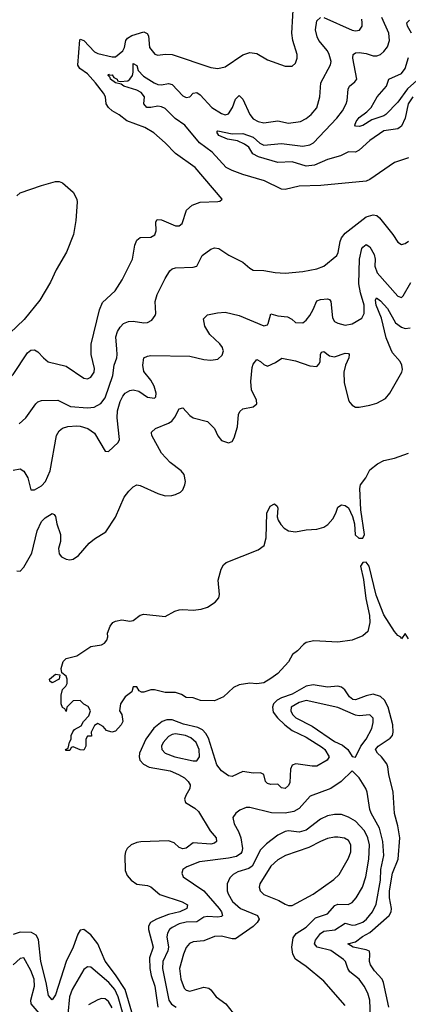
# Model space of a CAD drawing. Header units: inches. Extents: x 1843162 to 1959474, y 907081 to 1016326.
# Tile 140 of 256: x 1866167 to 1868368, y 976287 to 981867. Entities that reach past the tile are written whole.
import ezdxf

# ---------------------------------------------------------------- set-up
doc = ezdxf.new("R2010")
doc.units = ezdxf.units.IN
doc.header["$MEASUREMENT"] = 0
doc.layers.add('B8967', color=7, linetype='Continuous')
doc.layers.add('B8968', color=7, linetype='Continuous')

msp = doc.modelspace()

# ---------------------------------------------------------------- linework, layer by layer
at = {"layer": 'B8967', "color": 5}
for points, elevation in [([(1866055.6, 980000), (1866010, 979952.7), (1866003.7, 979910), (1866010.5, 979870), (1866030, 979842), (1866050, 979828.4), (1866070, 979824.4), (1866090, 979828.5), (1866110, 979838.4), (1866130, 979857.1), (1866210, 979979.1), (1866230, 979993.4), (1866250, 979995.5), (1866270, 979985.5), (1866301.3, 979950), (1866327.9, 979927.9), (1866430, 979902.8), (1866530, 979834.7), (1866550, 979831.5), (1866570, 979840.3), (1866587.9, 979870), (1866589.8, 979890), (1866572, 979970), (1866572.1, 980000)], 580), ([(1866130, 979314.7), (1866170, 979322.3), (1866190, 979308.8), (1866211.9, 979270), (1866230, 979202.8), (1866250, 979203.1), (1866290, 979225.5), (1866313, 979250), (1866339, 979310), (1866374.8, 979510), (1866390, 979536.4), (1866410, 979552.9), (1866438.5, 979561.5), (1866490, 979566), (1866510, 979564.1), (1866552.4, 979550), (1866590, 979523.1), (1866650, 979422), (1866670, 979419.1), (1866724.5, 979470), (1866732.3, 979487.7), (1866719.4, 979610), (1866720.1, 979650), (1866735.9, 979704.1), (1866750, 979732.8), (1866764.5, 979750), (1866790, 979765.5), (1866810.3, 979770.3), (1866841.6, 979761.6), (1866890, 979727.7), (1866930, 979721.6), (1866938.4, 979730), (1866938.9, 979750), (1866928.2, 979790), (1866910, 979823.6), (1866870, 979873.2), (1866863.9, 979910), (1866870, 979950.4), (1866890, 979961.1), (1866910, 979964), (1867130, 979960.7), (1867210, 979941.1), (1867250, 979938.4), (1867290, 979943.8), (1867313.5, 979966.5), (1867320.5, 979990), (1867317.6, 980000)], 540), ([(1866150, 978744.4), (1866170, 978741.6), (1866190, 978764.4), (1866236.2, 978843.8), (1866265.9, 978970), (1866290, 979023.7), (1866310, 979044.6), (1866350, 979067.7), (1866362, 979062), (1866370, 979051.3), (1866377.4, 979010), (1866398.6, 978950), (1866398.2, 978910), (1866387, 978870), (1866390, 978840.4), (1866403.7, 978823.7), (1866430, 978810.2), (1866450, 978806.3), (1866470, 978810.2), (1866499.2, 978830), (1866559.6, 978900.4), (1866590, 978924.9), (1866655, 978965), (1866710, 979047), (1866759, 979161), (1866784.5, 979195.5), (1866810, 979220.2), (1866830, 979230.2), (1866850, 979226.7), (1866950, 979181.5), (1866991, 979169), (1867028, 979170), (1867050, 979176), (1867078.4, 979190), (1867090, 979203), (1867103.1, 979230), (1867106.4, 979250), (1867098.4, 979290), (1867082.3, 979310), (1867018.3, 979358.3), (1866970.6, 979410), (1866915.8, 979510), (1866913.9, 979526.1), (1866913.7, 979530), (1866936.9, 979550), (1867010, 979580.1), (1867028, 979592), (1867045.6, 979614.4), (1867070, 979661.3), (1867090, 979667), (1867130, 979624.6), (1867150, 979611.6), (1867230, 979590.4), (1867270.3, 979550), (1867290, 979508), (1867310, 979483.1), (1867350, 979468.5), (1867370, 979476.3), (1867381.8, 979498.2), (1867400.9, 979559.1), (1867407.1, 979630), (1867413, 979647), (1867430, 979661.8), (1867490, 979673.4), (1867509.6, 979690), (1867508.4, 979710), (1867479.7, 979770), (1867476.8, 979816.8), (1867483.7, 979896.3), (1867490, 979915.5), (1867510, 979940.5), (1867530, 979930.4), (1867550, 979912.2), (1867570, 979903.7), (1867615.8, 979924.2), (1867651.5, 979948.5), (1867730, 979933.9), (1867810, 979905.2), (1867850, 979901.5), (1867863.6, 979916.4), (1867868.9, 979930), (1867870.9, 979969.1), (1867877, 979983), (1867890, 979986), (1867922.3, 979962.3), (1867950, 979956.8), (1868010, 979977.9), (1868030, 979974.6), (1868033.6, 979970), (1868032.3, 979950), (1868012.3, 979910), (1868002.3, 979870), (1868004.3, 979810), (1868030.2, 979710.2), (1868037.6, 979697.6), (1868050, 979682.8), (1868070, 979671.4), (1868090, 979670.2), (1868150, 979681.7), (1868190, 979694.5), (1868240.1, 979719.9), (1868264.5, 979750), (1868330.9, 979869.1), (1868335.5, 979884.5), (1868331.9, 979910), (1868322.4, 979930), (1868278.8, 979978.8), (1868270, 980000)], 520), ([(1866163.8, 979576.2), (1866202, 979610), (1866258, 979690), (1866270, 979701.1), (1866290, 979709), (1866382.8, 979710), (1866454.7, 979674.7), (1866550, 979666.6), (1866588.8, 979671.2), (1866627.2, 979692.8), (1866650, 979724.9), (1866693.5, 979850), (1866701.7, 979910), (1866716.8, 979950), (1866718.9, 979970), (1866716.4, 980000)], 560), ([(1868370, 978358), (1868350, 978388), (1868330, 978358), (1868326.8, 978366.8), (1868310, 978377.2), (1868290, 978399.5), (1868230, 978494.5), (1868185.9, 978605.9), (1868146.2, 978770), (1868130, 978793.3), (1868110, 978790.7), (1868098.4, 978770), (1868114.4, 978694.4), (1868127.4, 978587.4), (1868148.4, 978490), (1868150.2, 978449.8), (1868139.4, 978400.6), (1868110, 978374.3), (1868050.8, 978350), (1867970, 978339.2), (1867833.3, 978346.7), (1867790, 978336.4), (1867773.9, 978326.1), (1867741.3, 978290), (1867711.6, 978268.4), (1867690, 978228.4), (1867630, 978161.5), (1867590, 978132.8), (1867549.6, 978109.6), (1867510, 978102.9), (1867470, 978107.3), (1867410, 978097.6), (1867378.3, 978081.7), (1867321, 978030), (1867270, 978007), (1867190.5, 978009.5), (1867150, 978023.7), (1867110, 978026.3), (1867083, 978043), (1867050, 978053.2), (1866990, 978053.2), (1866930, 978068.7), (1866910, 978068.7), (1866870, 978055.3), (1866856.4, 978056.4), (1866843.1, 978063.1), (1866830, 978086), (1866810, 978086), (1866802, 978058), (1866764.7, 978030), (1866738, 977990), (1866732, 977950), (1866744.7, 977930), (1866750.7, 977890), (1866741, 977870), (1866710, 977835.3), (1866689.2, 977829.2), (1866658, 977838), (1866640.4, 977860.4), (1866610, 977878), (1866590, 977866), (1866572, 977830), (1866572.7, 977807.3), (1866550, 977806), (1866542, 977790), (1866542, 977750), (1866530, 977728), (1866508.4, 977728.4), (1866470, 977746), (1866458, 977742), (1866450, 977726), (1866430, 977726), (1866426, 977730), (1866442, 977738), (1866448.4, 977771.6), (1866458, 977790), (1866458, 977810), (1866468.4, 977831.6), (1866476.4, 977843.6), (1866514.6, 977865.4), (1866528, 977890), (1866558, 977922), (1866568, 977950), (1866554.6, 977974.6), (1866530, 977988), (1866510, 978008), (1866470, 978006), (1866434, 977970), (1866430, 977946), (1866422, 977962), (1866408.7, 977968.7), (1866402, 977990), (1866402, 978038), (1866409.3, 978070.7), (1866428.7, 978090), (1866434.6, 978105.4), (1866435.3, 978130), (1866430, 978146), (1866406, 978166), (1866402, 978190), (1866413.2, 978230), (1866430, 978246.8), (1866490, 978262), (1866570, 978314.9), (1866630, 978324.9), (1866646.8, 978333.2), (1866661.2, 978350), (1866666, 978370), (1866664.5, 978390), (1866678.7, 978430), (1866694.5, 978450), (1866710, 978458.9), (1866746, 978466), (1866790, 978459.1), (1866810, 978462), (1866850, 978493), (1866870, 978497.1), (1866990, 978485.5), (1867045.7, 978514.3), (1867070, 978522), (1867090, 978525.2), (1867150, 978520.9), (1867194.3, 978525.7), (1867230, 978538), (1867273.7, 978566.3), (1867294.7, 978590), (1867297.7, 978610), (1867291, 978691), (1867307.2, 978752.8), (1867321.8, 978778.2), (1867336, 978790), (1867517.1, 978862.9), (1867552.2, 978887.8), (1867562.6, 978930), (1867566, 979070), (1867586.6, 979110), (1867610, 979122.4), (1867625.5, 979110), (1867630, 979098), (1867625.2, 979050), (1867631.1, 979030), (1867646.1, 979006.1), (1867665.6, 978985.6), (1867690, 978971.1), (1867730, 978965), (1867790, 978976), (1867850, 978979.8), (1867890, 978991.8), (1867913.1, 979006.9), (1867941.6, 979038.4), (1867958.7, 979070), (1867970, 979104.9), (1867990, 979118), (1868010, 979114), (1868030, 979100.7), (1868052.1, 979052.1), (1868064.2, 979010), (1868067, 978947), (1868088.4, 978928.4), (1868110.5, 978929.5), (1868120.3, 978950), (1868099.1, 979090), (1868094.4, 979210), (1868098.4, 979230), (1868128.6, 979271.4), (1868150, 979316.5), (1868193.3, 979350), (1868230, 979369.1), (1868290, 979382), (1868369.3, 979410.7)], 480), ([(1868258.5, 976270), (1868227.5, 976410), (1868220.3, 976430), (1868177.1, 976477.1), (1868154.1, 976510), (1868147.9, 976530), (1868151.3, 976570), (1868147.6, 976587.6), (1868130, 976595.8), (1868055.8, 976610), (1868025.1, 976630), (1868070, 976640.1), (1868109, 976671), (1868150, 976694.3), (1868259.9, 976790), (1868270.6, 976810), (1868273.3, 976830), (1868261.5, 976890), (1868261, 976930), (1868278.6, 977030), (1868310.3, 977110), (1868320.4, 977230), (1868310, 977298), (1868290, 977369), (1868281.7, 977490), (1868258.1, 977590), (1868253.2, 977633.2), (1868246.8, 977650), (1868216.4, 977690), (1868193.6, 977710), (1868183.4, 977730), (1868197.4, 977750), (1868265.5, 977794.5), (1868277.9, 977810), (1868282.8, 977830), (1868281.1, 977870), (1868254.9, 977970), (1868233.8, 978010), (1868210, 978031.7), (1868170, 978045.3), (1868130, 978035.9), (1868070, 978011.8), (1868054.9, 978014.9), (1868036, 978030), (1868009.5, 978069.5), (1867990, 978085), (1867970, 978089.3), (1867910, 978083.9), (1867830, 978098.2), (1867790, 978090.7), (1867710, 978044.7), (1867650, 978023.6), (1867624.7, 978010), (1867605, 977990), (1867598.2, 977970), (1867603.4, 977943.4), (1867627.4, 977910), (1867667.9, 977870), (1867710, 977839), (1867790, 977800.1), (1867882.2, 977742.2), (1867895.5, 977730), (1867920.1, 977690), (1867908.3, 977670), (1867850, 977636.7), (1867824.3, 977635.7), (1867730.9, 977649.1), (1867710, 977641.5), (1867700.2, 977619.8), (1867696.6, 977543.4), (1867690, 977526), (1867670, 977509), (1867650, 977513.8), (1867630, 977533.9), (1867590, 977532.4), (1867570, 977538.7), (1867559.6, 977550), (1867549, 977589), (1867530, 977599.3), (1867490, 977597.3), (1867430, 977607.1), (1867370, 977578), (1867350, 977581.5), (1867310, 977609.9), (1867283.4, 977643.4), (1867235.4, 977795.4), (1867221.8, 977821.8), (1867203.2, 977843.2), (1867176.1, 977856.1), (1867095, 977875), (1867030, 977899.9), (1867000.6, 977899.4), (1866972.9, 977890), (1866927.4, 977852.6), (1866881, 977790), (1866845.7, 977710), (1866843.3, 977690), (1866847.2, 977670), (1866867.6, 977647.6), (1866900.3, 977630), (1867018.3, 977610), (1867065.5, 977590), (1867099.6, 977570), (1867122, 977550), (1867132.2, 977530), (1867131.3, 977510), (1867107.2, 977470), (1867100.3, 977450), (1867106.4, 977430), (1867158.8, 977398.8), (1867179.5, 977379.5), (1867246.4, 977270), (1867280.6, 977230), (1867282.4, 977210), (1867270, 977199.8), (1867250, 977194.1), (1867150, 977202.8), (1867110, 977172.5), (1867090, 977168.6), (1867070, 977176.4), (1867042.1, 977202.1), (1867010, 977212.9), (1866852.7, 977207.3), (1866830, 977203.9), (1866797.4, 977190), (1866775.6, 977170), (1866766.7, 977150), (1866763.2, 977130), (1866764.5, 977044.5), (1866775.9, 977015.9), (1866798.3, 976990), (1866830, 976966.8), (1866890, 976960.1), (1866910, 976953.2), (1866960.2, 976910), (1867086.6, 976866.6), (1867116.5, 976850), (1867114.2, 976830), (1867110, 976827.3), (1867073.1, 976810), (1867010, 976794.9), (1866941.3, 976770), (1866908.5, 976750), (1866896.1, 976730), (1866895.7, 976710), (1866923, 976610), (1866902.3, 976550), (1866903.4, 976490), (1866911.3, 976450), (1866932.3, 976390), (1866949.1, 976270)], 520), ([(1868153.4, 976213.4), (1868150.4, 976310.4), (1868139.5, 976350), (1868118.9, 976390), (1868089.3, 976429.3), (1868036.8, 976470), (1868025, 976490), (1868012.2, 976530), (1868001.6, 976541.6), (1867930, 976590.8), (1867852.8, 976610), (1867836.2, 976630), (1867843.4, 976650), (1867870, 976688), (1867890, 976700.8), (1867951.8, 976708.2), (1868010, 976746.1), (1868050, 976736.1), (1868070, 976736.6), (1868110, 976753.1), (1868131.8, 976770), (1868165.2, 976810), (1868186.4, 976853.6), (1868210.3, 976990), (1868212, 977050), (1868229.1, 977130), (1868223.2, 977210), (1868204.5, 977284.5), (1868157.2, 977370), (1868150.5, 977390), (1868134.8, 977490), (1868127.9, 977510), (1868090, 977569.7), (1868050, 977609.3), (1867987.4, 977550), (1867930.3, 977510), (1867812.8, 977467.2), (1867750, 977397.3), (1867719.7, 977380.3), (1867670, 977371), (1867592.5, 977372.5), (1867470, 977401.3), (1867450, 977402.4), (1867413.1, 977386.9), (1867390.3, 977369.7), (1867374.9, 977345.1), (1867382, 977310), (1867406.8, 977266.8), (1867419.6, 977230), (1867428.4, 977170), (1867424.8, 977150), (1867418.7, 977141.3), (1867394.6, 977125.4), (1867350, 977114.4), (1867186, 977094), (1867114, 977066), (1867090.6, 977050), (1867085.5, 977030), (1867093, 977010), (1867210.4, 976930.4), (1867296.6, 976830), (1867310.7, 976810), (1867316.2, 976790), (1867310, 976784.4), (1867290, 976780.2), (1867230, 976784.8), (1867210, 976779.9), (1867170, 976753.5), (1867110, 976751.7), (1867070, 976743.1), (1867030, 976721.6), (1867015.9, 976710), (1867003.1, 976690), (1867000.4, 976670), (1867009.3, 976610), (1867005.8, 976590), (1866978.1, 976530), (1866975.9, 976490), (1867011, 976310), (1867026.8, 976286.8), (1867054, 976270)], 540), ([(1868010, 976279.7), (1867890, 976417.7), (1867790, 976501.7), (1867730, 976543.5), (1867714.6, 976570), (1867709, 976610), (1867715.8, 976664.2), (1867732.4, 976687.6), (1867790, 976724.8), (1867843.4, 976776.6), (1867910, 976799.8), (1867952.9, 976847.1), (1867970, 976854.4), (1868028.3, 976851.7), (1868050, 976863.2), (1868073.3, 976890), (1868108.5, 976951.5), (1868128.2, 977010), (1868145.1, 977110), (1868148, 977190), (1868138.3, 977230), (1868120.1, 977270), (1868070, 977325.5), (1868030, 977347.9), (1867990, 977361.6), (1867950, 977362.4), (1867910, 977355.4), (1867870, 977336), (1867790, 977273.9), (1867750, 977263.1), (1867690, 977269.1), (1867670, 977265.4), (1867630, 977244.7), (1867564.1, 977195.9), (1867530, 977162.8), (1867482.9, 977070), (1867464, 977056), (1867403.1, 977036.9), (1867376.9, 977023.1), (1867356.8, 977003.2), (1867342.5, 976970), (1867342.3, 976930), (1867347.5, 976912.5), (1867373.2, 976870), (1867416.8, 976830), (1867514.4, 976790), (1867522.7, 976770), (1867512.8, 976750), (1867490, 976728.5), (1867390, 976658.5), (1867370, 976657.3), (1867310, 976673.2), (1867270, 976671.6), (1867210, 976647.1), (1867150, 976640.3), (1867129.5, 976630.5), (1867110, 976608), (1867094.4, 976570), (1867071.9, 976490), (1867079.3, 976430), (1867099.1, 976379.1), (1867110, 976366.2), (1867130, 976362), (1867210, 976384.2), (1867238.2, 976378.2), (1867249.7, 976369.7), (1867278.9, 976330), (1867334, 976290), (1867396.3, 976210)], 560), ([(1866802.5, 976242.5), (1866764.5, 976370), (1866710, 976453.9), (1866651.3, 976531.3), (1866609.4, 976630), (1866570, 976679.6), (1866530, 976709.8), (1866510, 976706.2), (1866496.1, 976683.9), (1866469.3, 976610.7), (1866429.6, 976530), (1866370, 976340.5), (1866350, 976313), (1866330, 976337), (1866317.4, 976410), (1866286.4, 976530), (1866274, 976654), (1866259.4, 976679.4), (1866234.2, 976694.2), (1866170, 976694.7), (1866130, 976682.1)], 520), ([(1866276.3, 976236.3), (1866231.6, 976290), (1866229.9, 976310), (1866249.6, 976390), (1866248.4, 976430), (1866230, 976478), (1866190, 976549.7), (1866170, 976545.8), (1866130, 976511)], 540), ([(1866756.4, 976216.4), (1866724.7, 976330), (1866705.3, 976370), (1866672.3, 976410), (1866570, 976498), (1866550, 976498.2), (1866530, 976483.5), (1866463.7, 976370), (1866448.9, 976330), (1866440.1, 976230)], 540), ([(1866690, 976267.4), (1866670, 976302.9), (1866650, 976317.5), (1866630, 976319), (1866610, 976312.5), (1866556.9, 976283.1)], 560)]:
    msp.add_lwpolyline(points, dxfattribs=dict(at, elevation=elevation))
for points, elevation in [([(1866350, 978108), (1866338, 978118), (1866335.3, 978130), (1866370, 978158), (1866394, 978154), (1866391.1, 978128.9)], 480), ([(1867790, 978008.3), (1867750, 977997.8), (1867705.1, 977970), (1867702.2, 977950), (1867712.1, 977930), (1867730.2, 977910), (1867822.8, 977862.8), (1867950, 977776.3), (1867995.8, 977755.8), (1868026.6, 977730), (1868050, 977690.4), (1868070, 977687.3), (1868098.6, 977750), (1868130, 977790.3), (1868161.8, 977850), (1868170, 977884.7), (1868168.5, 977908.5), (1868150, 977928.2), (1868090, 977922.2), (1868070, 977925.9), (1867970, 977968.7)], 540), ([(1867050, 977819.9), (1867030, 977815.6), (1867010, 977803.9), (1866979, 977770), (1866970.2, 977750), (1866972, 977730), (1866990.3, 977710), (1867046, 977690), (1867150, 977665.9), (1867170, 977666.2), (1867184.5, 977690), (1867182.9, 977730), (1867166.6, 977770), (1867137.1, 977797.1), (1867106.9, 977810)], 540), ([(1867950, 977234.9), (1867910, 977225.9), (1867870, 977209.9), (1867805, 977175), (1867673.1, 977130), (1867630, 977105.2), (1867590.2, 977070), (1867527.7, 976970), (1867523.1, 976950), (1867528.7, 976930), (1867550.4, 976910), (1867634.5, 976874.5), (1867670, 976853.4), (1867690, 976846), (1867710, 976847.6), (1867830, 976910.2), (1867946.1, 976993.9), (1867977, 977023), (1868030, 977115.3), (1868043.4, 977150), (1868043.7, 977190), (1868030, 977215.1), (1868007.8, 977227.8), (1867970, 977234.1)], 580)]:
    msp.add_lwpolyline(points, close=True, dxfattribs=dict(at, elevation=elevation))
at = {"layer": 'B8968', "color": 5}
for points, elevation in [([(1866572.1, 980000), (1866572.3, 980027.7), (1866617.8, 980222.2), (1866636.6, 980263.4), (1866708, 980330), (1866748, 980392), (1866805.8, 980510), (1866819.3, 980590), (1866830, 980618.4), (1866850, 980632.6), (1866910, 980635.5), (1866932.8, 980647.2), (1866940.3, 980670), (1866938, 980722), (1866945.7, 980734.3), (1866970, 980732.2), (1867050, 980699.1), (1867070, 980698), (1867087.3, 980712.7), (1867112.3, 980787.7), (1867144.2, 980815.8), (1867190, 980832.4), (1867290, 980836.3), (1867301.2, 980838.8), (1867313.2, 980850), (1867161, 981030), (1867048.9, 981108.9), (1866991.4, 981170), (1866926.6, 981226.6), (1866876.4, 981256.4), (1866774.4, 981294.4), (1866730, 981328.2), (1866690.5, 981350.5), (1866669.7, 981370), (1866656.9, 981390), (1866652.6, 981430), (1866642.3, 981450), (1866597, 981510), (1866550, 981559.5), (1866508.2, 981590), (1866496.4, 981610), (1866507.3, 981752.7), (1866510, 981756.5), (1866530, 981749.2), (1866590, 981685.5), (1866610, 981675.9), (1866690, 981656.5), (1866710, 981656.9), (1866750.8, 981690), (1866760.7, 981710), (1866767.5, 981750), (1866777.6, 981762.4), (1866802.4, 981777.6), (1866870, 981799), (1866888.1, 981788.1), (1866896.3, 981776.3), (1866902.8, 981710), (1866932.7, 981672.7), (1866950, 981666.3), (1866990, 981671.4), (1867030, 981669.1), (1867250, 981596.5), (1867290, 981591.1), (1867330, 981600.2), (1867430, 981668.1), (1867470, 981680.8), (1867510, 981676), (1867570, 981640.4), (1867670, 981604.7), (1867710, 981604.7), (1867730, 981621), (1867738.4, 981650), (1867738, 981670), (1867713.5, 981750), (1867707.8, 981790), (1867719.8, 981990)], 580), ([(1868370, 981085.1), (1868290, 981058.7), (1868150, 980961), (1868130, 980952.3), (1867871.9, 980928.1), (1867750, 980922.9), (1867670, 980905), (1867650, 980907), (1867553.1, 980953.1), (1867430, 980990.6), (1867370, 981012), (1867335.6, 981030), (1867256.7, 981116.7), (1867184.4, 981170), (1867102.8, 981270), (1867047.5, 981307.5), (1866990, 981363.4), (1866970, 981374.2), (1866950, 981377.1), (1866910, 981369.5), (1866886.9, 981370), (1866869.9, 981390), (1866874.3, 981430), (1866854.9, 981454.9), (1866830, 981468.6), (1866756.9, 981490), (1866741.2, 981501.2), (1866708.7, 981510), (1866681.8, 981530), (1866679.4, 981539.4), (1866668.2, 981550), (1866670, 981558.8), (1866673.3, 981553.3), (1866690, 981554.1), (1866700.5, 981540.5), (1866718.5, 981530), (1866721.5, 981521.5), (1866736.7, 981516.7), (1866778.5, 981521.5), (1866790.3, 981529.7), (1866805.4, 981550), (1866809.9, 981570), (1866810, 981618.7), (1866830, 981608), (1866838.5, 981578.5), (1866867.5, 981547.5), (1866928.8, 981508.8), (1866950, 981500.1), (1866970, 981498.7), (1867010, 981506.3), (1867030, 981499.8), (1867090, 981436.4), (1867110, 981425.4), (1867130, 981429.4), (1867150, 981450.9), (1867170, 981454.1), (1867190, 981441.6), (1867255.1, 981370), (1867310, 981334.7), (1867330, 981327.8), (1867350, 981333), (1867371.5, 981370), (1867390, 981416), (1867410, 981437.7), (1867430, 981417.6), (1867470, 981330.3), (1867490, 981306), (1867517.1, 981290), (1867550, 981283.5), (1867630, 981294.2), (1867690, 981280.6), (1867757, 981290), (1867790, 981307.2), (1867818.9, 981330), (1867850, 981368.4), (1867867.2, 981430), (1867873.2, 981510), (1867927.9, 981612.1), (1867930.6, 981630), (1867920.8, 981670), (1867909.9, 981690), (1867860.7, 981750), (1867851.5, 981770), (1867842.7, 981810), (1867850, 981860.3), (1867870, 981879.2)], 560), ([(1868393.3, 981430), (1868368.2, 981390), (1868351.3, 981308.7), (1868330, 981263.8), (1868310, 981248.4), (1868230, 981236.5), (1868150, 981182.9), (1868090, 981128.2), (1868070, 981117.2), (1868030, 981117.7), (1867983.5, 981096.5), (1867910, 981074.3), (1867837.5, 981042.5), (1867790, 981036.4), (1867710, 981061.4), (1867630, 981057.1), (1867519.2, 981090), (1867487.3, 981107.3), (1867463.9, 981143.9), (1867441.1, 981161.1), (1867399.8, 981179.8), (1867343.6, 981190), (1867295.4, 981210), (1867283.5, 981230), (1867290, 981238), (1867370, 981220.4), (1867430, 981221.3), (1867490, 981201.5), (1867526.5, 981166.5), (1867550, 981156.7), (1867650, 981165.2), (1867770, 981150.1), (1867810, 981158.3), (1867830.5, 981169.5), (1867964, 981310), (1867994.8, 981350), (1868016.1, 981390), (1868022, 981410), (1868027, 981473), (1868036.1, 981490), (1868065.6, 981514.4), (1868076.8, 981530), (1868055, 981650), (1868056.4, 981670), (1868070, 981680.2), (1868090, 981681.9), (1868130, 981675.4), (1868170, 981662.7), (1868190, 981662.6), (1868210, 981670.3), (1868230, 981686.5), (1868250, 981712.7), (1868261.6, 981750), (1868258.8, 981790), (1868219.3, 981879.3)], 540), ([(1867890, 981879.1), (1868050, 981807.4), (1868070, 981803.5), (1868092.7, 981807.3), (1868107.1, 981830), (1868106.4, 981850), (1868104.2, 981870)], 560), ([(1868386.4, 981790), (1868364.3, 981830), (1868359.3, 981850), (1868375.5, 981864.5)], 520), ([(1868469, 981570), (1868364.1, 981475.9), (1868310, 981400.6), (1868242, 981330), (1868230, 981322), (1868161.2, 981298.8), (1868110, 981267.1), (1868090, 981261.8), (1868070, 981262.9), (1868066, 981270), (1868072.6, 981290), (1868090, 981312.2), (1868134.3, 981345.7), (1868157.4, 981370), (1868191.5, 981430), (1868245.5, 981490), (1868258.2, 981530), (1868330, 981563), (1868350.5, 981590), (1868370, 981653)], 520), ([(1866150.8, 980869.2), (1866170, 980885.7), (1866290, 980927.6), (1866370.3, 980950.3), (1866390, 980950.3), (1866410, 980942), (1866470.2, 980890.2), (1866490, 980850.7), (1866492.3, 980832.3), (1866484.2, 980730), (1866471.3, 980650), (1866432.4, 980550), (1866372.6, 980450), (1866340.4, 980379.6), (1866281.5, 980278.5), (1866192.1, 980167.9), (1866110.4, 980090)], 580), ([(1866716.4, 980000), (1866710.5, 980069.5), (1866720.3, 980099.7), (1866735, 980125), (1866754.1, 980145.9), (1866782.6, 980157.4), (1866810, 980158.8), (1866870.8, 980149.2), (1866890, 980150.3), (1866915.5, 980164.5), (1866934, 980190), (1866937.1, 980202.9), (1866934.5, 980270), (1866944.7, 980310), (1866990, 980400.5), (1867016.9, 980443.1), (1867030, 980454.4), (1867050, 980460.3), (1867150, 980464.9), (1867169.7, 980470.3), (1867199.7, 980530), (1867250, 980567), (1867270, 980574.9), (1867294.8, 980570), (1867352.2, 980532.2), (1867430, 980492.2), (1867470, 980459.1), (1867490, 980448.2), (1867550, 980446), (1867613.5, 980433.5), (1867670.3, 980430.3), (1867770, 980439.6), (1867850, 980455.6), (1867890, 980470.4), (1867963.6, 980530), (1867971.6, 980548.4), (1867981.4, 980610), (1867989.9, 980630), (1868010, 980656.6), (1868129.9, 980750.1), (1868170, 980762), (1868190, 980757.1), (1868204.7, 980744.7), (1868281.2, 980650), (1868310, 980607), (1868330, 980593.1), (1868350, 980598.3), (1868370, 980611.7)], 560), ([(1867317.6, 980000), (1867314.8, 980010), (1867300.5, 980030), (1867243.5, 980083.5), (1867215.5, 980130), (1867208.2, 980171.8), (1867230, 980194), (1867286.6, 980206.6), (1867331.2, 980208.8), (1867410, 980191.1), (1867550, 980132), (1867570, 980136.9), (1867574.9, 980145.1), (1867590, 980200.7), (1867629, 980189), (1867683, 980183), (1867708.5, 980170), (1867730, 980150.3), (1867770, 980149.1), (1867790, 980164), (1867810, 980190.3), (1867830, 980224), (1867850, 980273.6), (1867870, 980281.2), (1867910, 980285), (1867921.1, 980281.1), (1867930.2, 980270.2), (1867938.3, 980178.3), (1867950, 980156.9), (1867970, 980146.7), (1868010, 980136.5), (1868050, 980144), (1868104.8, 980175.2), (1868117.4, 980202.6), (1868117.8, 980250), (1868098.3, 980318.3), (1868089, 980370), (1868091.9, 980510), (1868105, 980570), (1868110, 980578.8), (1868130, 980593.2), (1868150, 980580.2), (1868175.8, 980535.8), (1868180.6, 980510), (1868179.6, 980470), (1868192.5, 980432.5), (1868310, 980300.2), (1868330, 980292.9), (1868338.8, 980301.2), (1868381.8, 980378.2)], 540), ([(1868270, 980000), (1868243.6, 980063.6), (1868216, 980176), (1868185.9, 980250), (1868182.8, 980277.2), (1868188.9, 980291.1), (1868210, 980274.7), (1868250, 980230.1), (1868295.9, 980150), (1868330, 980124.3), (1868350, 980117.5), (1868378.6, 980121.4)], 520)]:
    msp.add_lwpolyline(points, dxfattribs=dict(at, elevation=elevation))

doc.saveas('drawing.dxf')
